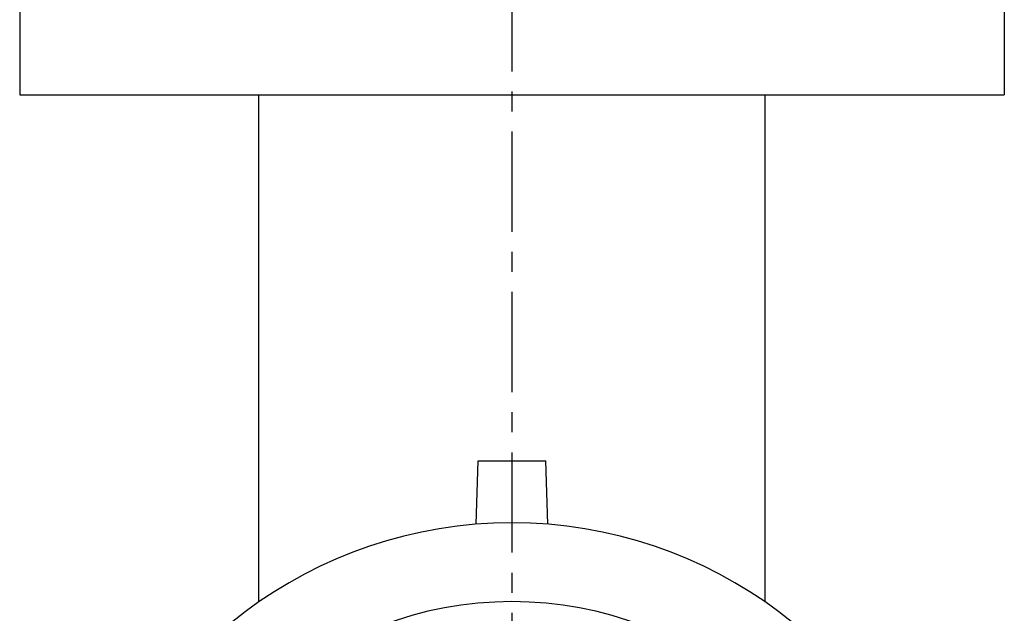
# Model space of a CAD drawing. Header units: millimetres. Extents: x 309 to 494, y 52 to 496.
# Tile 63 of 64: x 314 to 489, y 154 to 259. Entities that reach past the tile are written whole.
import ezdxf

# ---------------------------------------------------------------- set-up
doc = ezdxf.new("R2010")
doc.units = ezdxf.units.MM
doc.header["$LTSCALE"] = 47.498
doc.linetypes.add('CENTER', pattern=[0.6, 0.375, -0.075, 0.075, -0.075])
doc.layers.get('0').update_dxf_attribs({"linetype": 'CONTINUOUS'})
doc.layers.add('DEFAULT_1', color=7, linetype='CENTER')

msp = doc.modelspace()

# ---------------------------------------------------------------- linework, layer by layer
at = {"color": 7, "linetype": 'CONTINUOUS'}
for p, q in [((313.85, 400.81), (313.85, 245.81)), ((488.85, 267.7), (488.85, 245.81)), ((313.85, 245.81), (488.85, 245.81)), ((356.35, 155.81), (356.35, 245.81)), ((446.35, 155.81), (446.35, 245.81)), ((394.96, 169.55), (395.35, 180.81)), ((395.35, 180.81), (407.35, 180.81)), ((407.74, 169.55), (407.35, 180.81)), ((356.45, 155.81), (356.35, 155.81)), ((446.25, 155.81), (446.35, 155.81))]:
    msp.add_line(p, q, dxfattribs=at)
for radius, start, end in [(79, 16.1696, 163.8304), (65, 7.0697, 172.9303)]:
    msp.add_arc((401.35, 90.81), radius, start, end, dxfattribs=at)
at = {"layer": 'DEFAULT_1', "color": 2, "linetype": 'CENTER'}
msp.add_line((401.35, 495.81), (401.35, 129.81), dxfattribs=at)

doc.saveas('drawing.dxf')
